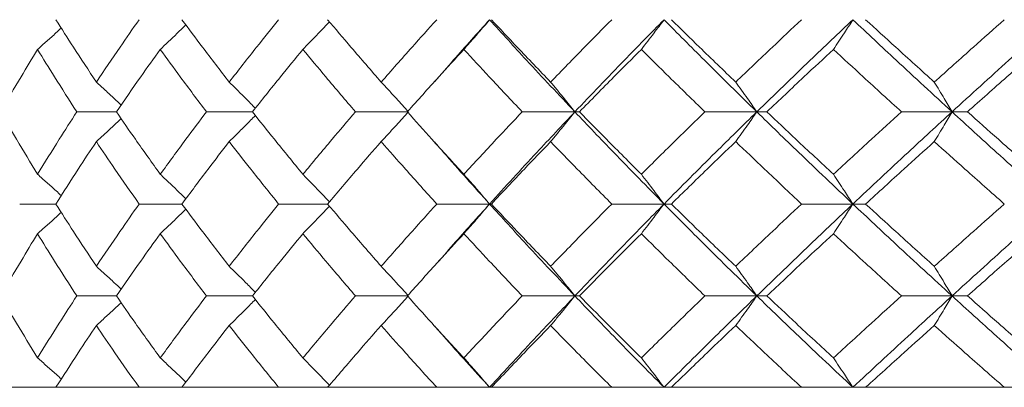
# Model space of a CAD drawing. Header units: inches. Extents: x -4.1 to 23, y -7 to 14.8.
# Tile 87 of 139: x 11.556 to 12.209, y 2.322 to 2.566. Entities that reach past the tile are written whole.
import ezdxf

# ---------------------------------------------------------------- set-up
doc = ezdxf.new("R2010")
doc.units = ezdxf.units.IN
doc.header["$MEASUREMENT"] = 0

msp = doc.modelspace()

# ---------------------------------------------------------------- linework, layer by layer
at = {"color": 7, "linetype": 'Continuous', "lineweight": 15}
for p, q in [((11.83088, 2.52498), (11.83085, 2.52498)), ((11.62013, 2.50508), (11.59387, 2.50508)), ((11.71033, 2.50508), (11.67982, 2.50508)), ((11.81366, 2.50508), (11.77861, 2.50508)), ((11.92409, 2.50508), (11.88916, 2.50508)), ((11.92409, 2.50508), (11.92713, 2.50508)), ((12.04468, 2.50508), (12.01026, 2.50508)), ((12.04468, 2.50508), (12.05136, 2.50508)), ((12.17412, 2.50508), (12.14059, 2.50508)), ((12.17412, 2.50508), (12.18435, 2.50508)), ((11.58003, 2.44396), (11.55601, 2.44396)), ((11.6636, 2.44396), (11.63517, 2.44396)), ((11.76018, 2.44396), (11.72767, 2.44396)), ((11.86752, 2.44396), (11.83249, 2.44396)), ((11.86752, 2.44396), (11.86873, 2.44396)), ((11.98319, 2.44396), (11.94847, 2.44396)), ((11.98319, 2.44396), (11.98806, 2.44396)), ((12.10838, 2.44396), (12.07436, 2.44396)), ((12.10838, 2.44396), (12.11685, 2.44396)), ((11.83088, 2.40281), (11.83085, 2.40281)), ((11.62013, 2.383), (11.59387, 2.383)), ((11.71033, 2.383), (11.67982, 2.383)), ((11.81366, 2.383), (11.77861, 2.383)), ((11.92409, 2.383), (11.88916, 2.383)), ((11.92409, 2.383), (11.92713, 2.383)), ((12.04468, 2.383), (12.01026, 2.383)), ((12.04468, 2.383), (12.05136, 2.383)), ((12.17412, 2.383), (12.14059, 2.383)), ((12.17412, 2.383), (12.18435, 2.383)), ((11.38405, 2.32238), (14.32005, 2.32238)), ((11.55601, 2.32238), (11.5104, 2.32238)), ((11.63517, 2.32238), (11.58003, 2.32238)), ((11.72767, 2.32238), (11.6636, 2.32238)), ((11.83249, 2.32238), (11.76018, 2.32238)), ((11.94847, 2.32238), (11.86873, 2.32238)), ((12.07436, 2.32238), (11.98806, 2.32238)), ((12.20876, 2.32238), (12.11685, 2.32238))]:
    msp.add_line(p, q, dxfattribs=at)
for points, knots in [([(11.60682, 2.5248), (11.60171, 2.53254), (11.59259, 2.54634), (11.58387, 2.56014), (11.58003, 2.5662)], [0, 0, 0, 0, 0.560136, 1, 1, 1, 1]), ([(11.60682, 2.5248), (11.61201, 2.53254), (11.62127, 2.54634), (11.63093, 2.56014), (11.63517, 2.5662)], [0, 0, 0, 0, 0.560136, 1, 1, 1, 1]), ([(11.69491, 2.5248), (11.68896, 2.53254), (11.67835, 2.54634), (11.6681, 2.56014), (11.6636, 2.5662)], [0, 0, 0, 0, 0.560136, 1, 1, 1, 1]), ([(11.69491, 2.5248), (11.70093, 2.53254), (11.71167, 2.54634), (11.72278, 2.56014), (11.72767, 2.5662)], [0, 0, 0, 0, 0.560136, 1, 1, 1, 1]), ([(11.79567, 2.5248), (11.78896, 2.53254), (11.77697, 2.54634), (11.76531, 2.56014), (11.76018, 2.5662)], [0, 0, 0, 0, 0.560136, 1, 1, 1, 1]), ([(11.79567, 2.5248), (11.80246, 2.53254), (11.81457, 2.54634), (11.82701, 2.56014), (11.83249, 2.5662)], [0, 0, 0, 0, 0.560136, 1, 1, 1, 1]), ([(11.83126, 2.52529), (11.83532, 2.52997), (11.84715, 2.54361), (11.85944, 2.55725), (11.86752, 2.5662)], [0, 0, 0, 0, 0.342974, 1, 1, 1, 1]), ([(11.85047, 2.5465), (11.85206, 2.54831), (11.85526, 2.55192), (11.86096, 2.55847), (11.86503, 2.56326), (11.86752, 2.5662)], [0, 0, 0, 0, 0.278775, 0.557551, 1, 1, 1, 1]), ([(11.92409, 2.50508), (11.91335, 2.5165), (11.89419, 2.53688), (11.87567, 2.55725), (11.86752, 2.5662)], [0, 0, 0, 0, 0.5601553, 1, 1, 1, 1]), ([(11.90801, 2.5248), (11.9006, 2.53254), (11.88736, 2.54634), (11.87442, 2.56014), (11.86873, 2.5662)], [0, 0, 0, 0, 0.560136, 1, 1, 1, 1]), ([(11.90801, 2.5248), (11.91548, 2.53254), (11.92883, 2.54634), (11.94247, 2.56014), (11.94847, 2.5662)], [0, 0, 0, 0, 0.5601361, 1, 1, 1, 1]), ([(11.92409, 2.50508), (11.93495, 2.5165), (11.95436, 2.53688), (11.97438, 2.55725), (11.98319, 2.5662)], [0, 0, 0, 0, 0.560155, 1, 1, 1, 1]), ([(11.96814, 2.5465), (11.96955, 2.54831), (11.97237, 2.55192), (11.97739, 2.55847), (11.98099, 2.56326), (11.98319, 2.5662)], [0, 0, 0, 0, 0.278775, 0.557551, 1, 1, 1, 1]), ([(12.04468, 2.50508), (12.03305, 2.5165), (12.01228, 2.53688), (11.99208, 2.55725), (11.98319, 2.5662)], [0, 0, 0, 0, 0.560155, 1, 1, 1, 1]), ([(12.03069, 2.5248), (12.02266, 2.53254), (12.00833, 2.54634), (11.99425, 2.56014), (11.98806, 2.5662)], [0, 0, 0, 0, 0.560136, 1, 1, 1, 1]), ([(12.03069, 2.5248), (12.03878, 2.53254), (12.05321, 2.54634), (12.0679, 2.56014), (12.07436, 2.5662)], [0, 0, 0, 0, 0.5601361, 1, 1, 1, 1]), ([(12.04468, 2.50508), (12.05643, 2.5165), (12.0774, 2.53688), (12.09892, 2.55725), (12.10838, 2.5662)], [0, 0, 0, 0, 0.560155, 1, 1, 1, 1]), ([(12.09549, 2.5465), (12.0967, 2.54831), (12.09912, 2.55192), (12.10342, 2.55847), (12.10649, 2.56326), (12.10838, 2.5662)], [0, 0, 0, 0, 0.278775, 0.557551, 1, 1, 1, 1]), ([(12.17412, 2.50508), (12.16171, 2.5165), (12.13957, 2.53688), (12.11791, 2.55725), (12.10838, 2.5662)], [0, 0, 0, 0, 0.560155, 1, 1, 1, 1]), ([(12.16237, 2.5248), (12.15381, 2.53254), (12.13853, 2.54634), (12.12347, 2.56014), (12.11685, 2.5662)], [0, 0, 0, 0, 0.560136, 1, 1, 1, 1]), ([(12.16237, 2.5248), (12.17098, 2.53254), (12.18634, 2.54634), (12.20191, 2.56014), (12.20876, 2.5662)], [0, 0, 0, 0, 0.560136, 1, 1, 1, 1]), ([(12.17412, 2.50508), (12.18662, 2.5165), (12.20893, 2.53688), (12.2317, 2.55725), (12.24171, 2.5662)], [0, 0, 0, 0, 0.560155, 1, 1, 1, 1]), ([(11.56784, 2.5465), (11.56988, 2.54831), (11.57398, 2.55192), (11.57923, 2.55662), (11.58242, 2.55954), (11.58359, 2.56061)], [0, 0, 0, 0, 0.387866, 0.775733, 1, 1, 1, 1]), ([(11.64921, 2.5465), (11.65113, 2.54831), (11.65497, 2.55192), (11.66063, 2.55733), (11.66434, 2.56097), (11.66617, 2.56276)], [0, 0, 0, 0, 0.337204, 0.674407, 1, 1, 1, 1]), ([(11.74377, 2.5465), (11.74554, 2.54831), (11.74907, 2.55192), (11.75494, 2.55802), (11.75901, 2.56235), (11.76135, 2.56483)], [0, 0, 0, 0, 0.299439, 0.598878, 1, 1, 1, 1]), ([(11.54342, 2.50508), (11.54787, 2.51281), (11.55581, 2.52662), (11.56416, 2.54043), (11.56784, 2.5465)], [0, 0, 0, 0, 0.5600706, 1, 1, 1, 1]), ([(11.59387, 2.50508), (11.5889, 2.51281), (11.58003, 2.52662), (11.57156, 2.54043), (11.56784, 2.5465)], [0, 0, 0, 0, 0.560071, 1, 1, 1, 1]), ([(11.62013, 2.50508), (11.62545, 2.51281), (11.63496, 2.52662), (11.64486, 2.54043), (11.64921, 2.5465)], [0, 0, 0, 0, 0.560071, 1, 1, 1, 1]), ([(11.67982, 2.50508), (11.674, 2.51281), (11.66362, 2.52662), (11.65362, 2.54043), (11.64921, 2.5465)], [0, 0, 0, 0, 0.560071, 1, 1, 1, 1]), ([(11.71033, 2.50508), (11.71647, 2.51281), (11.72745, 2.52662), (11.73878, 2.54043), (11.74377, 2.5465)], [0, 0, 0, 0, 0.5600706, 1, 1, 1, 1]), ([(11.77861, 2.50508), (11.77201, 2.51281), (11.76023, 2.52662), (11.7488, 2.54043), (11.74377, 2.5465)], [0, 0, 0, 0, 0.560071, 1, 1, 1, 1]), ([(11.81304, 2.50508), (11.81994, 2.51281), (11.83226, 2.52662), (11.8449, 2.54043), (11.85047, 2.5465)], [0, 0, 0, 0, 0.560071, 1, 1, 1, 1]), ([(11.88916, 2.50508), (11.88185, 2.51281), (11.86881, 2.52662), (11.85607, 2.54043), (11.85047, 2.5465)], [0, 0, 0, 0, 0.560071, 1, 1, 1, 1]), ([(11.92713, 2.50508), (11.93471, 2.51281), (11.94824, 2.52662), (11.96206, 2.54043), (11.96814, 2.5465)], [0, 0, 0, 0, 0.560071, 1, 1, 1, 1]), ([(12.01026, 2.50508), (12.00233, 2.51281), (11.98816, 2.52662), (11.97425, 2.54043), (11.96814, 2.5465)], [0, 0, 0, 0, 0.560071, 1, 1, 1, 1]), ([(12.05136, 2.50508), (12.05953, 2.51281), (12.07412, 2.52662), (12.08897, 2.54043), (12.09549, 2.5465)], [0, 0, 0, 0, 0.560071, 1, 1, 1, 1]), ([(12.14059, 2.50508), (12.13211, 2.51281), (12.11697, 2.52662), (12.10205, 2.54043), (12.09549, 2.5465)], [0, 0, 0, 0, 0.560071, 1, 1, 1, 1]), ([(12.18435, 2.50508), (12.19303, 2.51281), (12.20853, 2.52662), (12.22423, 2.54043), (12.23114, 2.5465)], [0, 0, 0, 0, 0.5600706, 1, 1, 1, 1]), ([(11.60682, 2.5248), (11.6088, 2.52299), (11.61278, 2.51938), (11.61826, 2.51431), (11.62173, 2.51102), (11.62325, 2.50958)], [0, 0, 0, 0, 0.360211, 0.720422, 1, 1, 1, 1]), ([(11.69491, 2.5248), (11.69675, 2.523), (11.70044, 2.51938), (11.70623, 2.51362), (11.71015, 2.50962), (11.71225, 2.50748)], [0, 0, 0, 0, 0.316926, 0.633852, 1, 1, 1, 1]), ([(11.79567, 2.5248), (11.79736, 2.523), (11.80072, 2.51938), (11.80673, 2.51282), (11.81103, 2.50802), (11.81366, 2.50508)], [0, 0, 0, 0, 0.278676, 0.557352, 1, 1, 1, 1]), ([(11.90801, 2.5248), (11.90951, 2.523), (11.91253, 2.51938), (11.91789, 2.51282), (11.92173, 2.50802), (11.92409, 2.50508)], [0, 0, 0, 0, 0.278676, 0.5573521, 1, 1, 1, 1]), ([(12.03069, 2.5248), (12.032, 2.523), (12.03462, 2.51938), (12.03929, 2.51282), (12.04263, 2.50802), (12.04468, 2.50508)], [0, 0, 0, 0, 0.278676, 0.557352, 1, 1, 1, 1]), ([(12.16237, 2.5248), (12.16347, 2.523), (12.16567, 2.51938), (12.16959, 2.51282), (12.1724, 2.50802), (12.17412, 2.50508)], [0, 0, 0, 0, 0.278676, 0.557352, 1, 1, 1, 1]), ([(11.56784, 2.46366), (11.56317, 2.47139), (11.55484, 2.4852), (11.54691, 2.499), (11.54342, 2.50508)], [0, 0, 0, 0, 0.559933, 1, 1, 1, 1]), ([(11.56784, 2.46366), (11.57259, 2.47139), (11.58107, 2.4852), (11.58996, 2.499), (11.59387, 2.50508)], [0, 0, 0, 0, 0.559933, 1, 1, 1, 1]), ([(11.60682, 2.48536), (11.6088, 2.48717), (11.61278, 2.49078), (11.61826, 2.49585), (11.62173, 2.49914), (11.62324, 2.50057)], [0, 0, 0, 0, 0.360346, 0.720692, 1, 1, 1, 1]), ([(11.64921, 2.46366), (11.64368, 2.47139), (11.6338, 2.4852), (11.6243, 2.499), (11.62013, 2.50508)], [0, 0, 0, 0, 0.559933, 1, 1, 1, 1]), ([(11.64921, 2.46366), (11.65483, 2.47139), (11.66485, 2.4852), (11.67524, 2.499), (11.67982, 2.50508)], [0, 0, 0, 0, 0.559933, 1, 1, 1, 1]), ([(11.69491, 2.48536), (11.69675, 2.48717), (11.70044, 2.49078), (11.70623, 2.49654), (11.71014, 2.50054), (11.71224, 2.50268)], [0, 0, 0, 0, 0.316977, 0.633953, 1, 1, 1, 1]), ([(11.74377, 2.46366), (11.73743, 2.47139), (11.72611, 2.4852), (11.71515, 2.499), (11.71033, 2.50508)], [0, 0, 0, 0, 0.559933, 1, 1, 1, 1]), ([(11.74377, 2.46366), (11.75018, 2.47139), (11.76163, 2.4852), (11.77342, 2.499), (11.77861, 2.50508)], [0, 0, 0, 0, 0.559933, 1, 1, 1, 1]), ([(11.79567, 2.48536), (11.79736, 2.48717), (11.80072, 2.49078), (11.80673, 2.49734), (11.81103, 2.50214), (11.81366, 2.50508)], [0, 0, 0, 0, 0.278676, 0.557352, 1, 1, 1, 1]), ([(11.85047, 2.46366), (11.84339, 2.47139), (11.83076, 2.4852), (11.81845, 2.499), (11.81304, 2.50508)], [0, 0, 0, 0, 0.559933, 1, 1, 1, 1]), ([(11.85047, 2.46366), (11.85761, 2.47139), (11.87036, 2.4852), (11.88341, 2.499), (11.88916, 2.50508)], [0, 0, 0, 0, 0.559933, 1, 1, 1, 1]), ([(11.86752, 2.44396), (11.87791, 2.45536), (11.89645, 2.47573), (11.91564, 2.49611), (11.92409, 2.50508)], [0, 0, 0, 0, 0.559853, 1, 1, 1, 1]), ([(11.90801, 2.48536), (11.90951, 2.48717), (11.91253, 2.49078), (11.91789, 2.49734), (11.92173, 2.50214), (11.92409, 2.50508)], [0, 0, 0, 0, 0.278676, 0.557352, 1, 1, 1, 1]), ([(11.98319, 2.44396), (11.97199, 2.45536), (11.95199, 2.47573), (11.93262, 2.49611), (11.92409, 2.50508)], [0, 0, 0, 0, 0.559853, 1, 1, 1, 1]), ([(11.96814, 2.46366), (11.96041, 2.47139), (11.9466, 2.4852), (11.93308, 2.499), (11.92713, 2.50508)], [0, 0, 0, 0, 0.559933, 1, 1, 1, 1]), ([(11.96814, 2.46366), (11.97593, 2.47139), (11.98984, 2.4852), (12.00402, 2.499), (12.01026, 2.50508)], [0, 0, 0, 0, 0.559933, 1, 1, 1, 1]), ([(11.98319, 2.44396), (11.99451, 2.45536), (12.01474, 2.47573), (12.03553, 2.49611), (12.04468, 2.50508)], [0, 0, 0, 0, 0.559853, 1, 1, 1, 1]), ([(12.03069, 2.48536), (12.032, 2.48717), (12.03462, 2.49078), (12.03929, 2.49734), (12.04263, 2.50214), (12.04468, 2.50508)], [0, 0, 0, 0, 0.278676, 0.557352, 1, 1, 1, 1]), ([(12.10838, 2.44396), (12.09635, 2.45536), (12.07485, 2.47573), (12.0539, 2.49611), (12.04468, 2.50508)], [0, 0, 0, 0, 0.559853, 1, 1, 1, 1]), ([(12.09549, 2.46366), (12.08719, 2.47139), (12.07236, 2.4852), (12.05777, 2.499), (12.05136, 2.50508)], [0, 0, 0, 0, 0.559933, 1, 1, 1, 1]), ([(12.09549, 2.46366), (12.10385, 2.47139), (12.11877, 2.4852), (12.13392, 2.499), (12.14059, 2.50508)], [0, 0, 0, 0, 0.559933, 1, 1, 1, 1]), ([(12.10838, 2.44396), (12.12052, 2.45536), (12.1422, 2.47573), (12.16436, 2.49611), (12.17412, 2.50508)], [0, 0, 0, 0, 0.559853, 1, 1, 1, 1]), ([(12.16237, 2.48536), (12.16347, 2.48717), (12.16567, 2.49078), (12.16959, 2.49734), (12.1724, 2.50214), (12.17412, 2.50508)], [0, 0, 0, 0, 0.278676, 0.557352, 1, 1, 1, 1]), ([(12.24171, 2.44396), (12.22898, 2.45536), (12.20623, 2.47573), (12.18393, 2.49611), (12.17412, 2.50508)], [0, 0, 0, 0, 0.559853, 1, 1, 1, 1]), ([(12.23114, 2.46366), (12.22235, 2.47139), (12.20666, 2.4852), (12.19117, 2.499), (12.18435, 2.50508)], [0, 0, 0, 0, 0.559933, 1, 1, 1, 1]), ([(11.58003, 2.44396), (11.58492, 2.45168), (11.59367, 2.46548), (11.6028, 2.47928), (11.60682, 2.48536)], [0, 0, 0, 0, 0.559868, 1, 1, 1, 1]), ([(11.63517, 2.44396), (11.62978, 2.45168), (11.62014, 2.46548), (11.61089, 2.47928), (11.60682, 2.48536)], [0, 0, 0, 0, 0.5598675, 1, 1, 1, 1]), ([(11.6636, 2.44396), (11.66934, 2.45168), (11.6796, 2.46548), (11.69023, 2.47928), (11.69491, 2.48536)], [0, 0, 0, 0, 0.559868, 1, 1, 1, 1]), ([(11.72767, 2.44396), (11.72146, 2.45168), (11.71036, 2.46548), (11.69963, 2.47928), (11.69491, 2.48536)], [0, 0, 0, 0, 0.559868, 1, 1, 1, 1]), ([(11.76018, 2.44396), (11.76672, 2.45168), (11.77839, 2.46548), (11.79039, 2.47928), (11.79567, 2.48536)], [0, 0, 0, 0, 0.559868, 1, 1, 1, 1]), ([(11.83249, 2.44396), (11.82553, 2.45168), (11.8131, 2.46548), (11.801, 2.47928), (11.79567, 2.48536)], [0, 0, 0, 0, 0.559868, 1, 1, 1, 1]), ([(11.86752, 2.44396), (11.85725, 2.45536), (11.84496, 2.46899), (11.83315, 2.48263), (11.83122, 2.48486)], [0, 0, 0, 0, 0.8366, 1, 1, 1, 1]), ([(11.86873, 2.44396), (11.87598, 2.45168), (11.88893, 2.46548), (11.90218, 2.47928), (11.90801, 2.48536)], [0, 0, 0, 0, 0.559868, 1, 1, 1, 1]), ([(11.94847, 2.44396), (11.94084, 2.45168), (11.92721, 2.46548), (11.91388, 2.47928), (11.90801, 2.48536)], [0, 0, 0, 0, 0.559868, 1, 1, 1, 1]), ([(11.98806, 2.44396), (11.99594, 2.45168), (12.01003, 2.46548), (12.02438, 2.47928), (12.03069, 2.48536)], [0, 0, 0, 0, 0.559868, 1, 1, 1, 1]), ([(12.07436, 2.44396), (12.06614, 2.45168), (12.05146, 2.46548), (12.03704, 2.47928), (12.03069, 2.48536)], [0, 0, 0, 0, 0.559868, 1, 1, 1, 1]), ([(12.11685, 2.44396), (12.12528, 2.45168), (12.14035, 2.46548), (12.15564, 2.47928), (12.16237, 2.48536)], [0, 0, 0, 0, 0.5598675, 1, 1, 1, 1]), ([(12.20876, 2.44396), (12.20005, 2.45168), (12.18448, 2.46548), (12.16913, 2.47928), (12.16237, 2.48536)], [0, 0, 0, 0, 0.559868, 1, 1, 1, 1]), ([(11.56784, 2.46366), (11.56988, 2.46185), (11.57398, 2.45824), (11.57924, 2.45353), (11.58243, 2.45061), (11.5836, 2.44954)], [0, 0, 0, 0, 0.38767, 0.775339, 1, 1, 1, 1]), ([(11.64921, 2.46366), (11.65113, 2.46185), (11.65497, 2.45824), (11.66063, 2.45283), (11.66435, 2.44919), (11.66617, 2.4474)], [0, 0, 0, 0, 0.337121, 0.674241, 1, 1, 1, 1]), ([(11.74377, 2.46366), (11.74554, 2.46185), (11.74907, 2.45824), (11.75494, 2.45214), (11.75902, 2.44781), (11.76135, 2.44533)], [0, 0, 0, 0, 0.299416, 0.598831, 1, 1, 1, 1]), ([(11.85047, 2.46366), (11.85206, 2.46185), (11.85526, 2.45824), (11.86096, 2.45169), (11.86503, 2.4469), (11.86752, 2.44396)], [0, 0, 0, 0, 0.278775, 0.557551, 1, 1, 1, 1]), ([(11.96814, 2.46366), (11.96955, 2.46185), (11.97237, 2.45824), (11.97739, 2.45169), (11.98099, 2.4469), (11.98319, 2.44396)], [0, 0, 0, 0, 0.278775, 0.557551, 1, 1, 1, 1]), ([(12.09549, 2.46366), (12.0967, 2.46185), (12.09912, 2.45824), (12.10342, 2.45169), (12.10649, 2.4469), (12.10838, 2.44396)], [0, 0, 0, 0, 0.278775, 0.557551, 1, 1, 1, 1]), ([(11.60682, 2.40263), (11.60171, 2.41034), (11.59259, 2.42411), (11.58387, 2.43789), (11.58003, 2.44396)], [0, 0, 0, 0, 0.55973, 1, 1, 1, 1]), ([(11.60682, 2.40263), (11.61201, 2.41034), (11.62128, 2.42411), (11.63093, 2.43789), (11.63517, 2.44396)], [0, 0, 0, 0, 0.55973, 1, 1, 1, 1]), ([(11.69491, 2.40263), (11.68896, 2.41034), (11.67835, 2.42411), (11.66811, 2.43789), (11.6636, 2.44396)], [0, 0, 0, 0, 0.55973, 1, 1, 1, 1]), ([(11.69491, 2.40263), (11.70092, 2.41034), (11.71168, 2.42411), (11.72278, 2.43789), (11.72767, 2.44396)], [0, 0, 0, 0, 0.55973, 1, 1, 1, 1]), ([(11.74377, 2.42427), (11.74554, 2.42608), (11.74908, 2.42969), (11.75494, 2.43578), (11.75902, 2.44011), (11.76135, 2.44259)], [0, 0, 0, 0, 0.2995399, 0.5990798, 1, 1, 1, 1]), ([(11.79567, 2.40263), (11.78896, 2.41034), (11.77696, 2.42411), (11.76531, 2.43789), (11.76018, 2.44396)], [0, 0, 0, 0, 0.55973, 1, 1, 1, 1]), ([(11.79567, 2.40263), (11.80245, 2.41034), (11.81457, 2.42411), (11.82701, 2.43789), (11.83249, 2.44396)], [0, 0, 0, 0, 0.55973, 1, 1, 1, 1]), ([(11.83126, 2.40313), (11.83531, 2.40778), (11.84715, 2.42138), (11.85944, 2.435), (11.86752, 2.44396)], [0, 0, 0, 0, 0.3422794, 1, 1, 1, 1]), ([(11.85047, 2.42427), (11.85207, 2.42608), (11.85526, 2.42969), (11.86096, 2.43623), (11.86503, 2.44102), (11.86752, 2.44396)], [0, 0, 0, 0, 0.2788696, 0.5577393, 1, 1, 1, 1]), ([(11.92409, 2.383), (11.91335, 2.39436), (11.89417, 2.41466), (11.87567, 2.435), (11.86752, 2.44396)], [0, 0, 0, 0, 0.55955, 1, 1, 1, 1]), ([(11.90801, 2.40263), (11.9006, 2.41034), (11.88736, 2.42411), (11.87443, 2.43789), (11.86873, 2.44396)], [0, 0, 0, 0, 0.55973, 1, 1, 1, 1]), ([(11.90801, 2.40263), (11.91548, 2.41034), (11.92884, 2.42411), (11.94247, 2.43789), (11.94847, 2.44396)], [0, 0, 0, 0, 0.55973, 1, 1, 1, 1]), ([(11.92409, 2.383), (11.93495, 2.39436), (11.95437, 2.41466), (11.97438, 2.435), (11.98319, 2.44396)], [0, 0, 0, 0, 0.55955, 1, 1, 1, 1]), ([(11.96814, 2.42427), (11.96955, 2.42608), (11.97237, 2.42969), (11.9774, 2.43623), (11.98099, 2.44102), (11.98319, 2.44396)], [0, 0, 0, 0, 0.27887, 0.557739, 1, 1, 1, 1]), ([(12.04468, 2.383), (12.03305, 2.39436), (12.01227, 2.41466), (11.99208, 2.435), (11.98319, 2.44396)], [0, 0, 0, 0, 0.55955, 1, 1, 1, 1]), ([(12.03069, 2.40263), (12.02266, 2.41034), (12.00832, 2.42411), (11.99425, 2.43789), (11.98806, 2.44396)], [0, 0, 0, 0, 0.55973, 1, 1, 1, 1]), ([(12.03069, 2.40263), (12.03877, 2.41034), (12.05321, 2.42411), (12.06789, 2.43789), (12.07436, 2.44396)], [0, 0, 0, 0, 0.55973, 1, 1, 1, 1]), ([(12.04468, 2.383), (12.05642, 2.39436), (12.07742, 2.41466), (12.09891, 2.435), (12.10838, 2.44396)], [0, 0, 0, 0, 0.55955, 1, 1, 1, 1]), ([(12.09549, 2.42427), (12.0967, 2.42608), (12.09912, 2.42969), (12.10342, 2.43623), (12.10649, 2.44102), (12.10838, 2.44396)], [0, 0, 0, 0, 0.27887, 0.557739, 1, 1, 1, 1]), ([(12.17412, 2.383), (12.16172, 2.39436), (12.13956, 2.41466), (12.11791, 2.435), (12.10838, 2.44396)], [0, 0, 0, 0, 0.55955, 1, 1, 1, 1]), ([(12.16237, 2.40263), (12.15381, 2.41034), (12.13853, 2.42411), (12.12347, 2.43789), (12.11685, 2.44396)], [0, 0, 0, 0, 0.55973, 1, 1, 1, 1]), ([(12.16237, 2.40263), (12.17097, 2.41034), (12.18634, 2.42411), (12.20191, 2.43789), (12.20876, 2.44396)], [0, 0, 0, 0, 0.55973, 1, 1, 1, 1]), ([(12.17412, 2.383), (12.18661, 2.39436), (12.20895, 2.41466), (12.23169, 2.435), (12.24171, 2.44396)], [0, 0, 0, 0, 0.55955, 1, 1, 1, 1]), ([(11.56784, 2.42427), (11.56989, 2.42608), (11.57398, 2.42969), (11.57924, 2.43438), (11.58242, 2.4373), (11.58359, 2.43837)], [0, 0, 0, 0, 0.388001, 0.776003, 1, 1, 1, 1]), ([(11.64921, 2.42427), (11.65113, 2.42608), (11.65497, 2.42969), (11.66063, 2.43509), (11.66434, 2.43873), (11.66617, 2.44052)], [0, 0, 0, 0, 0.337318, 0.674635, 1, 1, 1, 1]), ([(11.54342, 2.383), (11.54787, 2.3907), (11.55582, 2.40444), (11.56416, 2.41821), (11.56784, 2.42427)], [0, 0, 0, 0, 0.5596645, 1, 1, 1, 1]), ([(11.59387, 2.383), (11.5889, 2.3907), (11.58003, 2.40444), (11.57156, 2.41821), (11.56784, 2.42427)], [0, 0, 0, 0, 0.559665, 1, 1, 1, 1]), ([(11.62013, 2.383), (11.62545, 2.3907), (11.63497, 2.40444), (11.64486, 2.41821), (11.64921, 2.42427)], [0, 0, 0, 0, 0.559665, 1, 1, 1, 1]), ([(11.67982, 2.383), (11.674, 2.3907), (11.66362, 2.40444), (11.65362, 2.41821), (11.64921, 2.42427)], [0, 0, 0, 0, 0.5596645, 1, 1, 1, 1]), ([(11.71033, 2.383), (11.71647, 2.3907), (11.72746, 2.40444), (11.73878, 2.41821), (11.74377, 2.42427)], [0, 0, 0, 0, 0.559665, 1, 1, 1, 1]), ([(11.77861, 2.383), (11.77201, 2.3907), (11.76023, 2.40444), (11.7488, 2.41821), (11.74377, 2.42427)], [0, 0, 0, 0, 0.559665, 1, 1, 1, 1]), ([(11.81304, 2.383), (11.81994, 2.3907), (11.83226, 2.40444), (11.8449, 2.41821), (11.85047, 2.42427)], [0, 0, 0, 0, 0.559665, 1, 1, 1, 1]), ([(11.88916, 2.383), (11.88185, 2.3907), (11.8688, 2.40444), (11.85607, 2.41821), (11.85047, 2.42427)], [0, 0, 0, 0, 0.559665, 1, 1, 1, 1]), ([(11.92713, 2.383), (11.93471, 2.3907), (11.94825, 2.40444), (11.96206, 2.41821), (11.96814, 2.42427)], [0, 0, 0, 0, 0.559665, 1, 1, 1, 1]), ([(12.01026, 2.383), (12.00233, 2.3907), (11.98815, 2.40444), (11.97426, 2.41821), (11.96814, 2.42427)], [0, 0, 0, 0, 0.559665, 1, 1, 1, 1]), ([(12.05136, 2.383), (12.05953, 2.3907), (12.07413, 2.40444), (12.08896, 2.41821), (12.09549, 2.42427)], [0, 0, 0, 0, 0.5596645, 1, 1, 1, 1]), ([(12.14059, 2.383), (12.13211, 2.3907), (12.11696, 2.40444), (12.10206, 2.41821), (12.09549, 2.42427)], [0, 0, 0, 0, 0.559665, 1, 1, 1, 1]), ([(12.18435, 2.383), (12.19303, 2.3907), (12.20854, 2.40444), (12.22423, 2.41821), (12.23114, 2.42427)], [0, 0, 0, 0, 0.559665, 1, 1, 1, 1]), ([(11.60682, 2.40263), (11.60881, 2.40083), (11.61278, 2.39722), (11.61827, 2.39218), (11.62174, 2.38891), (11.62325, 2.38748)], [0, 0, 0, 0, 0.360851, 0.721702, 1, 1, 1, 1]), ([(11.69491, 2.40263), (11.69675, 2.40083), (11.70045, 2.39722), (11.70624, 2.39149), (11.71015, 2.38752), (11.71225, 2.38539)], [0, 0, 0, 0, 0.317488, 0.634976, 1, 1, 1, 1]), ([(11.79567, 2.40263), (11.79736, 2.40083), (11.80073, 2.39722), (11.80674, 2.3907), (11.81103, 2.38592), (11.81366, 2.383)], [0, 0, 0, 0, 0.279168, 0.558336, 1, 1, 1, 1]), ([(11.90801, 2.40263), (11.90952, 2.40083), (11.91253, 2.39722), (11.9179, 2.3907), (11.92174, 2.38592), (11.92409, 2.383)], [0, 0, 0, 0, 0.279168, 0.558336, 1, 1, 1, 1]), ([(12.03069, 2.40263), (12.032, 2.40083), (12.03463, 2.39722), (12.0393, 2.3907), (12.04263, 2.38592), (12.04468, 2.383)], [0, 0, 0, 0, 0.279168, 0.558336, 1, 1, 1, 1]), ([(12.16237, 2.40263), (12.16347, 2.40083), (12.16568, 2.39722), (12.1696, 2.3907), (12.1724, 2.38592), (12.17412, 2.383)], [0, 0, 0, 0, 0.2791678, 0.5583356, 1, 1, 1, 1]), ([(11.56784, 2.34189), (11.56317, 2.34955), (11.55483, 2.36324), (11.54691, 2.37696), (11.54342, 2.383)], [0, 0, 0, 0, 0.559527, 1, 1, 1, 1]), ([(11.56784, 2.34189), (11.57259, 2.34955), (11.58108, 2.36324), (11.58996, 2.37696), (11.59387, 2.383)], [0, 0, 0, 0, 0.5595273, 1, 1, 1, 1]), ([(11.64921, 2.34189), (11.64368, 2.34955), (11.6338, 2.36324), (11.62431, 2.37696), (11.62013, 2.383)], [0, 0, 0, 0, 0.559527, 1, 1, 1, 1]), ([(11.64921, 2.34189), (11.65482, 2.34955), (11.66485, 2.36324), (11.67524, 2.37696), (11.67982, 2.383)], [0, 0, 0, 0, 0.559527, 1, 1, 1, 1]), ([(11.74377, 2.34189), (11.73743, 2.34955), (11.72611, 2.36324), (11.71515, 2.37696), (11.71033, 2.383)], [0, 0, 0, 0, 0.559527, 1, 1, 1, 1]), ([(11.74377, 2.34189), (11.75018, 2.34955), (11.76163, 2.36324), (11.77342, 2.37696), (11.77861, 2.383)], [0, 0, 0, 0, 0.559527, 1, 1, 1, 1]), ([(11.79567, 2.3634), (11.79736, 2.3652), (11.80074, 2.3688), (11.80675, 2.37532), (11.81103, 2.38008), (11.81366, 2.383)], [0, 0, 0, 0, 0.279356, 0.558712, 1, 1, 1, 1]), ([(11.85047, 2.34189), (11.8434, 2.34955), (11.83076, 2.36324), (11.81845, 2.37696), (11.81304, 2.383)], [0, 0, 0, 0, 0.5595273, 1, 1, 1, 1]), ([(11.85047, 2.34189), (11.85761, 2.34955), (11.87036, 2.36324), (11.88341, 2.37696), (11.88916, 2.383)], [0, 0, 0, 0, 0.559527, 1, 1, 1, 1]), ([(11.86752, 2.32238), (11.8779, 2.33366), (11.89646, 2.35384), (11.91564, 2.37408), (11.92409, 2.383)], [0, 0, 0, 0, 0.559248, 1, 1, 1, 1]), ([(11.90801, 2.3634), (11.90952, 2.3652), (11.91254, 2.3688), (11.91791, 2.37532), (11.92174, 2.38008), (11.92409, 2.383)], [0, 0, 0, 0, 0.279356, 0.5587121, 1, 1, 1, 1]), ([(11.98319, 2.32238), (11.972, 2.33366), (11.95198, 2.35384), (11.93262, 2.37408), (11.92409, 2.383)], [0, 0, 0, 0, 0.5592483, 1, 1, 1, 1]), ([(11.96814, 2.34189), (11.96041, 2.34955), (11.94659, 2.36324), (11.93308, 2.37696), (11.92713, 2.383)], [0, 0, 0, 0, 0.559527, 1, 1, 1, 1]), ([(11.96814, 2.34189), (11.97593, 2.34955), (11.98985, 2.36324), (12.00402, 2.37696), (12.01026, 2.383)], [0, 0, 0, 0, 0.559527, 1, 1, 1, 1]), ([(11.98319, 2.32238), (11.99451, 2.33366), (12.01475, 2.35384), (12.03552, 2.37408), (12.04468, 2.383)], [0, 0, 0, 0, 0.559248, 1, 1, 1, 1]), ([(12.03069, 2.3634), (12.032, 2.3652), (12.03463, 2.3688), (12.0393, 2.37532), (12.04264, 2.38008), (12.04468, 2.383)], [0, 0, 0, 0, 0.279356, 0.558712, 1, 1, 1, 1]), ([(12.10838, 2.32238), (12.09635, 2.33366), (12.07484, 2.35384), (12.05391, 2.37408), (12.04468, 2.383)], [0, 0, 0, 0, 0.559248, 1, 1, 1, 1]), ([(12.09549, 2.34189), (12.08719, 2.34955), (12.07235, 2.36324), (12.05778, 2.37696), (12.05136, 2.383)], [0, 0, 0, 0, 0.559527, 1, 1, 1, 1]), ([(12.09549, 2.34189), (12.10385, 2.34955), (12.11878, 2.36324), (12.13392, 2.37696), (12.14059, 2.383)], [0, 0, 0, 0, 0.559527, 1, 1, 1, 1]), ([(12.10838, 2.32238), (12.12051, 2.33366), (12.14222, 2.35384), (12.16436, 2.37408), (12.17412, 2.383)], [0, 0, 0, 0, 0.559248, 1, 1, 1, 1]), ([(12.16237, 2.3634), (12.16347, 2.3652), (12.16568, 2.3688), (12.1696, 2.37532), (12.1724, 2.38008), (12.17412, 2.383)], [0, 0, 0, 0, 0.279356, 0.558712, 1, 1, 1, 1]), ([(12.24171, 2.32238), (12.22898, 2.33366), (12.20622, 2.35384), (12.18394, 2.37408), (12.17412, 2.383)], [0, 0, 0, 0, 0.559248, 1, 1, 1, 1]), ([(12.23114, 2.34189), (12.22235, 2.34955), (12.20665, 2.36324), (12.19117, 2.37696), (12.18435, 2.383)], [0, 0, 0, 0, 0.5595273, 1, 1, 1, 1]), ([(11.60682, 2.3634), (11.60881, 2.3652), (11.61279, 2.36881), (11.61827, 2.37384), (11.62174, 2.3771), (11.62325, 2.37852)], [0, 0, 0, 0, 0.361223, 0.722446, 1, 1, 1, 1]), ([(11.69491, 2.3634), (11.69676, 2.3652), (11.70046, 2.36881), (11.70624, 2.37453), (11.71015, 2.37849), (11.71224, 2.38061)], [0, 0, 0, 0, 0.317748, 0.635496, 1, 1, 1, 1]), ([(11.58003, 2.32238), (11.58492, 2.33002), (11.59367, 2.34368), (11.6028, 2.35737), (11.60682, 2.3634)], [0, 0, 0, 0, 0.559462, 1, 1, 1, 1]), ([(11.63517, 2.32238), (11.62978, 2.33002), (11.62013, 2.34368), (11.61089, 2.35737), (11.60682, 2.3634)], [0, 0, 0, 0, 0.559462, 1, 1, 1, 1]), ([(11.6636, 2.32238), (11.66934, 2.33002), (11.67961, 2.34368), (11.69023, 2.35737), (11.69491, 2.3634)], [0, 0, 0, 0, 0.559462, 1, 1, 1, 1]), ([(11.72767, 2.32238), (11.72146, 2.33002), (11.71036, 2.34368), (11.69963, 2.35737), (11.69491, 2.3634)], [0, 0, 0, 0, 0.559462, 1, 1, 1, 1]), ([(11.76018, 2.32238), (11.76672, 2.33002), (11.77839, 2.34368), (11.79039, 2.35737), (11.79567, 2.3634)], [0, 0, 0, 0, 0.559462, 1, 1, 1, 1]), ([(11.83249, 2.32238), (11.82553, 2.33002), (11.81309, 2.34368), (11.801, 2.35737), (11.79567, 2.3634)], [0, 0, 0, 0, 0.559462, 1, 1, 1, 1]), ([(11.86873, 2.32238), (11.87598, 2.33002), (11.88894, 2.34368), (11.90218, 2.35737), (11.90801, 2.3634)], [0, 0, 0, 0, 0.559462, 1, 1, 1, 1]), ([(11.94847, 2.32238), (11.94084, 2.33002), (11.92721, 2.34368), (11.91388, 2.35737), (11.90801, 2.3634)], [0, 0, 0, 0, 0.559462, 1, 1, 1, 1]), ([(11.98806, 2.32238), (11.99594, 2.33002), (12.01004, 2.34368), (12.02437, 2.35737), (12.03069, 2.3634)], [0, 0, 0, 0, 0.559462, 1, 1, 1, 1]), ([(12.07436, 2.32238), (12.06614, 2.33002), (12.05145, 2.34368), (12.03704, 2.35737), (12.03069, 2.3634)], [0, 0, 0, 0, 0.559462, 1, 1, 1, 1]), ([(12.11685, 2.32238), (12.12528, 2.33002), (12.14036, 2.34368), (12.15564, 2.35737), (12.16237, 2.3634)], [0, 0, 0, 0, 0.559462, 1, 1, 1, 1]), ([(12.20876, 2.32238), (12.20005, 2.33002), (12.18447, 2.34368), (12.16913, 2.35737), (12.16237, 2.3634)], [0, 0, 0, 0, 0.559462, 1, 1, 1, 1]), ([(11.86752, 2.32238), (11.85725, 2.33366), (11.84496, 2.34715), (11.83317, 2.36068), (11.83124, 2.36289)], [0, 0, 0, 0, 0.836341, 1, 1, 1, 1]), ([(11.56784, 2.34189), (11.56989, 2.34009), (11.574, 2.33649), (11.57926, 2.33184), (11.58244, 2.32895), (11.5836, 2.32791)], [0, 0, 0, 0, 0.389165, 0.778331, 1, 1, 1, 1]), ([(11.64921, 2.34189), (11.65114, 2.34009), (11.65499, 2.3365), (11.66065, 2.33114), (11.66436, 2.32754), (11.66617, 2.32579)], [0, 0, 0, 0, 0.338424, 0.676849, 1, 1, 1, 1]), ([(11.74377, 2.34189), (11.74554, 2.34009), (11.74909, 2.3365), (11.75496, 2.33046), (11.75903, 2.32618), (11.76135, 2.32374)], [0, 0, 0, 0, 0.3005735, 0.6011471, 1, 1, 1, 1]), ([(11.85047, 2.34189), (11.85207, 2.34009), (11.85528, 2.3365), (11.86097, 2.33001), (11.86504, 2.32528), (11.86752, 2.32238)], [0, 0, 0, 0, 0.279852, 0.559705, 1, 1, 1, 1]), ([(11.96814, 2.34189), (11.96955, 2.34009), (11.97238, 2.3365), (11.97741, 2.33001), (11.981, 2.32528), (11.98319, 2.32238)], [0, 0, 0, 0, 0.2798524, 0.5597049, 1, 1, 1, 1]), ([(12.09549, 2.34189), (12.09671, 2.34009), (12.09913, 2.3365), (12.10343, 2.33001), (12.1065, 2.32528), (12.10838, 2.32238)], [0, 0, 0, 0, 0.279852, 0.559705, 1, 1, 1, 1])]:
    msp.add_open_spline(points, degree=3, knots=knots, dxfattribs=at)

doc.saveas('drawing.dxf')
